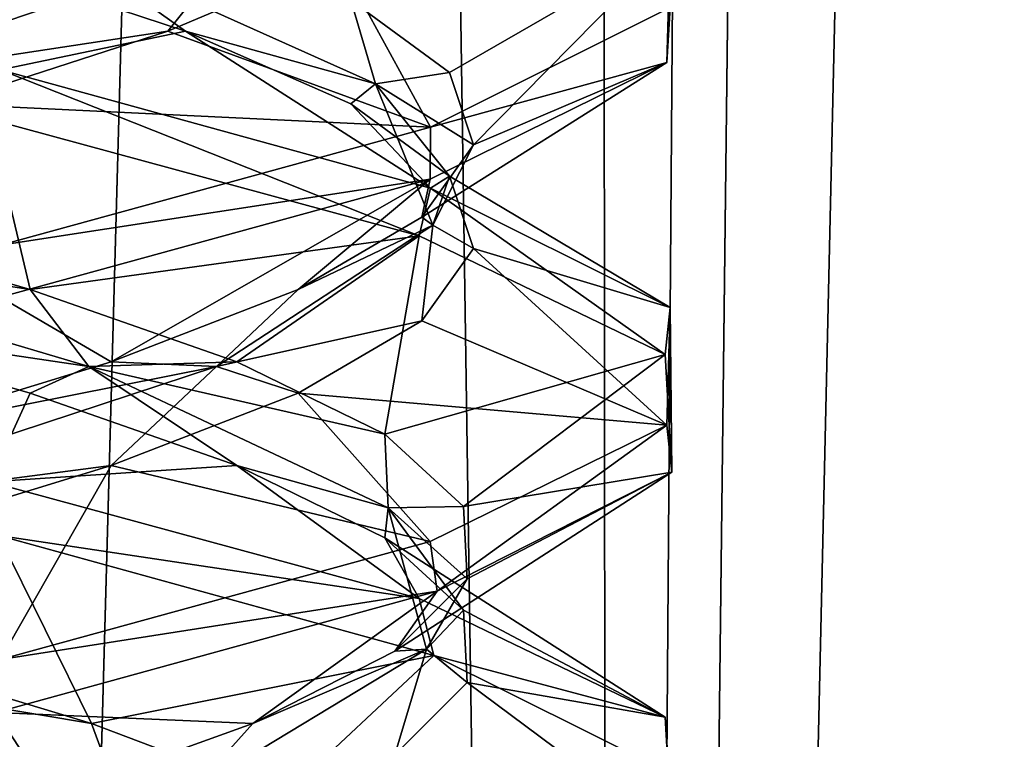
# Model space of a CAD drawing. Header units: millimetres. Extents: x -36.5 to 36.5, y -8.8 to 41.6.
# Tile 108 of 256: x 0.68 to 1.868, y 7.248 to 8.116. Entities that reach past the tile are written whole.
import ezdxf

# ---------------------------------------------------------------- set-up
doc = ezdxf.new("R2010")
doc.units = ezdxf.units.MM
doc.header["$LTSCALE"] = 65.185185
for name, color, linetype in [('14', 7, 'CONTINUOUS'), ('15', 7, 'CONTINUOUS'), ('16', 7, 'CONTINUOUS'), ('160', 7, 'CONTINUOUS'), ('175', 7, 'CONTINUOUS'), ('176', 7, 'CONTINUOUS'), ('177', 7, 'CONTINUOUS'), ('187', 7, 'CONTINUOUS'), ('188', 7, 'CONTINUOUS'), ('200', 7, 'CONTINUOUS'), ('201', 7, 'CONTINUOUS'), ('220', 7, 'CONTINUOUS'), ('221', 7, 'CONTINUOUS'), ('222', 7, 'CONTINUOUS'), ('26', 7, 'CONTINUOUS'), ('27', 7, 'CONTINUOUS'), ('321', 7, 'CONTINUOUS'), ('39', 7, 'CONTINUOUS'), ('40', 7, 'CONTINUOUS'), ('548', 7, 'CONTINUOUS'), ('553', 7, 'CONTINUOUS'), ('59', 7, 'CONTINUOUS'), ('60', 7, 'CONTINUOUS'), ('61', 7, 'CONTINUOUS')]:
    doc.layers.add(name, color=color, linetype=linetype)

msp = doc.modelspace()

# ---------------------------------------------------------------- linework, layer by layer
at = {"layer": '14', "color": 7, "linetype": 'Continuous'}
for points in [[(0.6147, 8.1896, 9.9353), (0.8801, 8.1023, 10.1416), (0.6565, 8.0558, 9.6513), (0.6147, 8.1896, 9.9353)], [(0.6565, 8.0558, 9.6513), (0.8801, 8.1023, 10.1416), (1.1759, 7.9132, 10.0687), (0.6565, 8.0558, 9.6513)], [(0.8801, 8.1023, 10.1416), (1.0797, 8.015, 10.4121), (1.1759, 7.9132, 10.0687), (0.8801, 8.1023, 10.1416)], [(1.0797, 8.015, 10.4121), (1.1985, 7.9277, 10.7264), (1.1759, 7.9132, 10.0687), (1.0797, 8.015, 10.4121)], [(1.1759, 7.9132, 10.0687), (1.1985, 7.9277, 10.7264), (1.465, 7.7689, 10.6778), (1.1759, 7.9132, 10.0687)], [(1.1985, 7.9277, 10.7264), (1.2278, 7.8404, 11.0613), (1.465, 7.7689, 10.6778), (1.1985, 7.9277, 10.7264)], [(1.2278, 7.8404, 11.0613), (1.1654, 7.7531, 11.3915), (1.4611, 7.6273, 11.3396), (1.2278, 7.8404, 11.0613)], [(1.465, 7.7689, 10.6778), (1.2278, 7.8404, 11.0613), (1.4611, 7.6273, 11.3396), (1.465, 7.7689, 10.6778)], [(1.1654, 7.7531, 11.3915), (1.0158, 7.6658, 11.6925), (1.4611, 7.6273, 11.3396), (1.1654, 7.7531, 11.3915)], [(1.0158, 7.6658, 11.6925), (0.7902, 7.5785, 11.9417), (1.1753, 7.4866, 11.9321), (1.0158, 7.6658, 11.6925)], [(1.4611, 7.6273, 11.3396), (1.0158, 7.6658, 11.6925), (1.1753, 7.4866, 11.9321), (1.4611, 7.6273, 11.3396)], [(0.7902, 7.5785, 11.9417), (0.5056, 7.4912, 12.1206), (0.6564, 7.3442, 12.3488), (0.7902, 7.5785, 11.9417)], [(1.1753, 7.4866, 11.9321), (0.7902, 7.5785, 11.9417), (0.6564, 7.3442, 12.3488), (1.1753, 7.4866, 11.9321)]]:
    msp.add_3dface(points, dxfattribs=at)
at = {"layer": '15', "color": 7, "linetype": 'Continuous'}
for points in [[(0.8801, 8.1023, 10.1416), (0.6147, 8.1896, 9.9353), (0.7293, 8.2094, 10.0555), (0.8801, 8.1023, 10.1416)], [(1.1093, 8.0389, 10.5602), (0.8801, 8.1023, 10.1416), (0.7293, 8.2094, 10.0555), (1.1093, 8.0389, 10.5602)], [(1.1093, 8.0389, 10.5602), (0.7293, 8.2094, 10.0555), (1.0797, 8.14, 10.4121), (1.1093, 8.0389, 10.5602)], [(1.1985, 8.0527, 10.7264), (1.1093, 8.0389, 10.5602), (1.0797, 8.14, 10.4121), (1.1985, 8.0527, 10.7264)], [(1.0797, 8.015, 10.4121), (0.8801, 8.1023, 10.1416), (1.1093, 8.0389, 10.5602), (1.0797, 8.015, 10.4121)], [(1.2278, 7.9654, 11.0613), (1.1093, 8.0389, 10.5602), (1.1985, 8.0527, 10.7264), (1.2278, 7.9654, 11.0613)], [(1.1985, 7.9277, 10.7264), (1.0797, 8.015, 10.4121), (1.1093, 8.0389, 10.5602), (1.1985, 7.9277, 10.7264)], [(1.1784, 7.8684, 11.1881), (1.1985, 7.9277, 10.7264), (1.1093, 8.0389, 10.5602), (1.1784, 7.8684, 11.1881)], [(1.1784, 7.8684, 11.1881), (1.1093, 8.0389, 10.5602), (1.2278, 7.9654, 11.0613), (1.1784, 7.8684, 11.1881)], [(1.1654, 7.8781, 11.3915), (1.1784, 7.8684, 11.1881), (1.2278, 7.9654, 11.0613), (1.1654, 7.8781, 11.3915)], [(1.2278, 7.8404, 11.0613), (1.1985, 7.9277, 10.7264), (1.1784, 7.8684, 11.1881), (1.2278, 7.8404, 11.0613)], [(1.0158, 7.7908, 11.6925), (1.1784, 7.8684, 11.1881), (1.1654, 7.8781, 11.3915), (1.0158, 7.7908, 11.6925)], [(0.9172, 7.6978, 11.7633), (1.1654, 7.7531, 11.3915), (1.1784, 7.8684, 11.1881), (0.9172, 7.6978, 11.7633)], [(0.9172, 7.6978, 11.7633), (1.1784, 7.8684, 11.1881), (1.0158, 7.7908, 11.6925), (0.9172, 7.6978, 11.7633)], [(1.1654, 7.7531, 11.3915), (1.2278, 7.8404, 11.0613), (1.1784, 7.8684, 11.1881), (1.1654, 7.7531, 11.3915)], [(0.7902, 7.7035, 11.9417), (0.9172, 7.6978, 11.7633), (1.0158, 7.7908, 11.6925), (0.7902, 7.7035, 11.9417)], [(1.0158, 7.6658, 11.6925), (1.1654, 7.7531, 11.3915), (0.9172, 7.6978, 11.7633), (1.0158, 7.6658, 11.6925)], [(0.5056, 7.6162, 12.1206), (0.9172, 7.6978, 11.7633), (0.7902, 7.7035, 11.9417), (0.5056, 7.6162, 12.1206)], [(0.399, 7.5273, 12.1246), (0.7902, 7.5785, 11.9417), (0.9172, 7.6978, 11.7633), (0.399, 7.5273, 12.1246)], [(0.399, 7.5273, 12.1246), (0.9172, 7.6978, 11.7633), (0.5056, 7.6162, 12.1206), (0.399, 7.5273, 12.1246)], [(0.7902, 7.5785, 11.9417), (1.0158, 7.6658, 11.6925), (0.9172, 7.6978, 11.7633), (0.7902, 7.5785, 11.9417)], [(0.5056, 7.4912, 12.1206), (0.7902, 7.5785, 11.9417), (0.399, 7.5273, 12.1246), (0.5056, 7.4912, 12.1206)]]:
    msp.add_3dface(points, dxfattribs=at)
at = {"layer": '16', "color": 7, "linetype": 'Continuous'}
for points in [[(1.1985, 8.0527, 10.7264), (1.0797, 8.14, 10.4121), (1.465, 8.2064, 10.6778), (1.1985, 8.0527, 10.7264)], [(1.2278, 7.9654, 11.0613), (1.1985, 8.0527, 10.7264), (1.465, 8.2064, 10.6778), (1.2278, 7.9654, 11.0613)], [(1.4611, 8.0648, 11.3396), (1.2278, 7.9654, 11.0613), (1.465, 8.2064, 10.6778), (1.4611, 8.0648, 11.3396)], [(1.1654, 7.8781, 11.3915), (1.2278, 7.9654, 11.0613), (1.4611, 8.0648, 11.3396), (1.1654, 7.8781, 11.3915)], [(1.1753, 7.9241, 11.9321), (1.1654, 7.8781, 11.3915), (1.4611, 8.0648, 11.3396), (1.1753, 7.9241, 11.9321)], [(0.6564, 7.7817, 12.3488), (0.7902, 7.7035, 11.9417), (1.1753, 7.9241, 11.9321), (0.6564, 7.7817, 12.3488)], [(0.7902, 7.7035, 11.9417), (1.0158, 7.7908, 11.6925), (1.1753, 7.9241, 11.9321), (0.7902, 7.7035, 11.9417)], [(1.0158, 7.7908, 11.6925), (1.1654, 7.8781, 11.3915), (1.1753, 7.9241, 11.9321), (1.0158, 7.7908, 11.6925)], [(0.5056, 7.6162, 12.1206), (0.7902, 7.7035, 11.9417), (0.6564, 7.7817, 12.3488), (0.5056, 7.6162, 12.1206)]]:
    msp.add_3dface(points, dxfattribs=at)
at = {"layer": '160', "color": 7, "linetype": 'Continuous'}
for points in [[(1.4611, 8.0648, 11.3396), (1.465, 8.2064, 10.6778), (1.4649, 8.131, 11.3225), (1.4611, 8.0648, 11.3396)], [(1.4611, 8.0648, 11.3396), (1.4649, 8.131, 11.3225), (1.1759, 7.9868, 11.9313), (1.4611, 8.0648, 11.3396)], [(1.1753, 7.9241, 11.9321), (1.4611, 8.0648, 11.3396), (1.1759, 7.9868, 11.9313), (1.1753, 7.9241, 11.9321)], [(0.6565, 8.0558, 9.6513), (1.1621, 7.8554, 10.0516), (0.6432, 7.9964, 9.6449), (0.6565, 8.0558, 9.6513)], [(0.6565, 8.0558, 9.6513), (1.1759, 7.9132, 10.0687), (1.1621, 7.8554, 10.0516), (0.6565, 8.0558, 9.6513)], [(1.1753, 7.9241, 11.9321), (1.1759, 7.9868, 11.9313), (0.6564, 7.8442, 12.3487), (1.1753, 7.9241, 11.9321)], [(0.6564, 7.7817, 12.3488), (1.1753, 7.9241, 11.9321), (0.6564, 7.8442, 12.3487), (0.6564, 7.7817, 12.3488)], [(1.1759, 7.9132, 10.0687), (1.4588, 7.7123, 10.651), (1.1621, 7.8554, 10.0516), (1.1759, 7.9132, 10.0687)], [(1.1759, 7.9132, 10.0687), (1.465, 7.7689, 10.6778), (1.4588, 7.7123, 10.651), (1.1759, 7.9132, 10.0687)], [(1.465, 7.7689, 10.6778), (1.4669, 7.5705, 11.3134), (1.4588, 7.7123, 10.651), (1.465, 7.7689, 10.6778)], [(1.465, 7.7689, 10.6778), (1.4611, 7.6273, 11.3396), (1.4669, 7.5705, 11.3134), (1.465, 7.7689, 10.6778)], [(1.4611, 7.6273, 11.3396), (1.1753, 7.4866, 11.9321), (1.1837, 7.427, 11.9214), (1.4611, 7.6273, 11.3396)], [(1.4611, 7.6273, 11.3396), (1.1837, 7.427, 11.9214), (1.4669, 7.5705, 11.3134), (1.4611, 7.6273, 11.3396)], [(0.6542, 7.4938, 9.6502), (0.6432, 7.5589, 9.6449), (1.1621, 7.4179, 10.0516), (0.6542, 7.4938, 9.6502)], [(1.1799, 7.3493, 10.0739), (0.6542, 7.4938, 9.6502), (1.1621, 7.4179, 10.0516), (1.1799, 7.3493, 10.0739)], [(1.1753, 7.4866, 11.9321), (0.6564, 7.3442, 12.3488), (1.1837, 7.427, 11.9214), (1.1753, 7.4866, 11.9321)], [(0.6564, 7.3442, 12.3488), (0.6508, 7.2804, 12.3515), (1.1837, 7.427, 11.9214), (0.6564, 7.3442, 12.3488)], [(1.1799, 7.3493, 10.0739), (1.1621, 7.4179, 10.0516), (1.4588, 7.2748, 10.651), (1.1799, 7.3493, 10.0739)], [(1.4635, 7.2079, 10.6711), (1.1799, 7.3493, 10.0739), (1.4588, 7.2748, 10.651), (1.4635, 7.2079, 10.6711)], [(1.4635, 7.2079, 10.6711), (1.4588, 7.2748, 10.651), (1.4669, 7.133, 11.3134), (1.4635, 7.2079, 10.6711)]]:
    msp.add_3dface(points, dxfattribs=at)
at = {"layer": '175', "color": 7, "linetype": 'Continuous'}
for points in [[(0.6147, 8.1896, -12.0647), (0.8801, 8.1023, -11.8584), (0.6565, 8.0558, -12.3487), (0.6147, 8.1896, -12.0647)], [(0.6565, 8.0558, -12.3487), (0.8801, 8.1023, -11.8584), (1.1759, 7.9132, -11.9313), (0.6565, 8.0558, -12.3487)], [(0.8801, 8.1023, -11.8584), (1.0797, 8.015, -11.5879), (1.1759, 7.9132, -11.9313), (0.8801, 8.1023, -11.8584)], [(1.0797, 8.015, -11.5879), (1.1985, 7.9277, -11.2736), (1.1759, 7.9132, -11.9313), (1.0797, 8.015, -11.5879)], [(1.1759, 7.9132, -11.9313), (1.1985, 7.9277, -11.2736), (1.465, 7.7689, -11.3222), (1.1759, 7.9132, -11.9313)], [(1.1985, 7.9277, -11.2736), (1.2278, 7.8404, -10.9387), (1.465, 7.7689, -11.3222), (1.1985, 7.9277, -11.2736)], [(1.2278, 7.8404, -10.9387), (1.1654, 7.7531, -10.6085), (1.4611, 7.6273, -10.6604), (1.2278, 7.8404, -10.9387)], [(1.465, 7.7689, -11.3222), (1.2278, 7.8404, -10.9387), (1.4611, 7.6273, -10.6604), (1.465, 7.7689, -11.3222)], [(1.1654, 7.7531, -10.6085), (1.0158, 7.6658, -10.3075), (1.4611, 7.6273, -10.6604), (1.1654, 7.7531, -10.6085)], [(1.0158, 7.6658, -10.3075), (0.7902, 7.5785, -10.0583), (1.1753, 7.4866, -10.0679), (1.0158, 7.6658, -10.3075)], [(1.4611, 7.6273, -10.6604), (1.0158, 7.6658, -10.3075), (1.1753, 7.4866, -10.0679), (1.4611, 7.6273, -10.6604)], [(0.7902, 7.5785, -10.0583), (0.5056, 7.4912, -9.8794), (0.6564, 7.3442, -9.6512), (0.7902, 7.5785, -10.0583)], [(1.1753, 7.4866, -10.0679), (0.7902, 7.5785, -10.0583), (0.6564, 7.3442, -9.6512), (1.1753, 7.4866, -10.0679)]]:
    msp.add_3dface(points, dxfattribs=at)
at = {"layer": '176', "color": 7, "linetype": 'Continuous'}
for points in [[(0.8801, 8.1023, -11.8584), (0.6147, 8.1896, -12.0647), (0.7293, 8.2094, -11.9445), (0.8801, 8.1023, -11.8584)], [(1.1093, 8.0389, -11.4398), (0.8801, 8.1023, -11.8584), (0.7293, 8.2094, -11.9445), (1.1093, 8.0389, -11.4398)], [(1.1093, 8.0389, -11.4398), (0.7293, 8.2094, -11.9445), (1.0797, 8.14, -11.5879), (1.1093, 8.0389, -11.4398)], [(1.1985, 8.0527, -11.2736), (1.1093, 8.0389, -11.4398), (1.0797, 8.14, -11.5879), (1.1985, 8.0527, -11.2736)], [(1.0797, 8.015, -11.5879), (0.8801, 8.1023, -11.8584), (1.1093, 8.0389, -11.4398), (1.0797, 8.015, -11.5879)], [(1.2278, 7.9654, -10.9387), (1.1093, 8.0389, -11.4398), (1.1985, 8.0527, -11.2736), (1.2278, 7.9654, -10.9387)], [(1.1985, 7.9277, -11.2736), (1.0797, 8.015, -11.5879), (1.1093, 8.0389, -11.4398), (1.1985, 7.9277, -11.2736)], [(1.1784, 7.8684, -10.8119), (1.1985, 7.9277, -11.2736), (1.1093, 8.0389, -11.4398), (1.1784, 7.8684, -10.8119)], [(1.1784, 7.8684, -10.8119), (1.1093, 8.0389, -11.4398), (1.2278, 7.9654, -10.9387), (1.1784, 7.8684, -10.8119)], [(1.1654, 7.8781, -10.6085), (1.1784, 7.8684, -10.8119), (1.2278, 7.9654, -10.9387), (1.1654, 7.8781, -10.6085)], [(1.2278, 7.8404, -10.9387), (1.1985, 7.9277, -11.2736), (1.1784, 7.8684, -10.8119), (1.2278, 7.8404, -10.9387)], [(1.0158, 7.7908, -10.3075), (1.1784, 7.8684, -10.8119), (1.1654, 7.8781, -10.6085), (1.0158, 7.7908, -10.3075)], [(0.9172, 7.6978, -10.2367), (1.1654, 7.7531, -10.6085), (1.1784, 7.8684, -10.8119), (0.9172, 7.6978, -10.2367)], [(0.9172, 7.6978, -10.2367), (1.1784, 7.8684, -10.8119), (1.0158, 7.7908, -10.3075), (0.9172, 7.6978, -10.2367)], [(1.1654, 7.7531, -10.6085), (1.2278, 7.8404, -10.9387), (1.1784, 7.8684, -10.8119), (1.1654, 7.7531, -10.6085)], [(0.7902, 7.7035, -10.0583), (0.9172, 7.6978, -10.2367), (1.0158, 7.7908, -10.3075), (0.7902, 7.7035, -10.0583)], [(1.0158, 7.6658, -10.3075), (1.1654, 7.7531, -10.6085), (0.9172, 7.6978, -10.2367), (1.0158, 7.6658, -10.3075)], [(0.5056, 7.6162, -9.8794), (0.9172, 7.6978, -10.2367), (0.7902, 7.7035, -10.0583), (0.5056, 7.6162, -9.8794)], [(0.399, 7.5273, -9.8754), (0.7902, 7.5785, -10.0583), (0.9172, 7.6978, -10.2367), (0.399, 7.5273, -9.8754)], [(0.399, 7.5273, -9.8754), (0.9172, 7.6978, -10.2367), (0.5056, 7.6162, -9.8794), (0.399, 7.5273, -9.8754)], [(0.7902, 7.5785, -10.0583), (1.0158, 7.6658, -10.3075), (0.9172, 7.6978, -10.2367), (0.7902, 7.5785, -10.0583)], [(0.5056, 7.4912, -9.8794), (0.7902, 7.5785, -10.0583), (0.399, 7.5273, -9.8754), (0.5056, 7.4912, -9.8794)]]:
    msp.add_3dface(points, dxfattribs=at)
at = {"layer": '177', "color": 7, "linetype": 'Continuous'}
for points in [[(1.1985, 8.0527, -11.2736), (1.0797, 8.14, -11.5879), (1.465, 8.2064, -11.3222), (1.1985, 8.0527, -11.2736)], [(1.2278, 7.9654, -10.9387), (1.1985, 8.0527, -11.2736), (1.465, 8.2064, -11.3222), (1.2278, 7.9654, -10.9387)], [(1.4611, 8.0648, -10.6604), (1.2278, 7.9654, -10.9387), (1.465, 8.2064, -11.3222), (1.4611, 8.0648, -10.6604)], [(1.1654, 7.8781, -10.6085), (1.2278, 7.9654, -10.9387), (1.4611, 8.0648, -10.6604), (1.1654, 7.8781, -10.6085)], [(1.1753, 7.9241, -10.0679), (1.1654, 7.8781, -10.6085), (1.4611, 8.0648, -10.6604), (1.1753, 7.9241, -10.0679)], [(0.6564, 7.7817, -9.6512), (0.7902, 7.7035, -10.0583), (1.1753, 7.9241, -10.0679), (0.6564, 7.7817, -9.6512)], [(0.7902, 7.7035, -10.0583), (1.0158, 7.7908, -10.3075), (1.1753, 7.9241, -10.0679), (0.7902, 7.7035, -10.0583)], [(1.0158, 7.7908, -10.3075), (1.1654, 7.8781, -10.6085), (1.1753, 7.9241, -10.0679), (1.0158, 7.7908, -10.3075)], [(0.5056, 7.6162, -9.8794), (0.7902, 7.7035, -10.0583), (0.6564, 7.7817, -9.6512), (0.5056, 7.6162, -9.8794)]]:
    msp.add_3dface(points, dxfattribs=at)
at = {"layer": '187', "color": 7, "linetype": 'Continuous'}
for points in [[(1.0647, 8.1896, -10.3853), (0.8584, 8.1023, -10.1199), (1.1759, 7.9868, -10.0687), (1.0647, 8.1896, -10.3853)], [(1.4649, 8.131, -10.6775), (1.0647, 8.1896, -10.3853), (1.1759, 7.9868, -10.0687), (1.4649, 8.131, -10.6775)], [(0.8584, 8.1023, -10.1199), (0.5879, 8.015, -9.9203), (1.1759, 7.9868, -10.0687), (0.8584, 8.1023, -10.1199)], [(1.1759, 7.9868, -10.0687), (0.5879, 8.015, -9.9203), (0.6564, 7.8442, -9.6513), (1.1759, 7.9868, -10.0687)]]:
    msp.add_3dface(points, dxfattribs=at)
at = {"layer": '188', "color": 7, "linetype": 'Continuous'}
for points in [[(0.4398, 8.0389, -9.8907), (0.8584, 8.1023, -10.1199), (0.9445, 8.2094, -10.2707), (0.4398, 8.0389, -9.8907)], [(0.4398, 8.0389, -9.8907), (0.9445, 8.2094, -10.2707), (0.5879, 8.14, -9.9203), (0.4398, 8.0389, -9.8907)], [(0.8584, 8.1023, -10.1199), (1.0647, 8.1896, -10.3853), (0.9445, 8.2094, -10.2707), (0.8584, 8.1023, -10.1199)], [(0.5879, 8.015, -9.9203), (0.8584, 8.1023, -10.1199), (0.4398, 8.0389, -9.8907), (0.5879, 8.015, -9.9203)]]:
    msp.add_3dface(points, dxfattribs=at)
at = {"layer": '200', "color": 7, "linetype": 'Continuous'}
for points in [[(0.7963, 7.1862, -11.8887), (0.4775, 7.2293, -12.1328), (0.231, 7.3567, -12.1707), (0.7963, 7.1862, -11.8887)], [(0.7963, 7.1862, -11.8887), (0.231, 7.3567, -12.1707), (0.7665, 7.267, -11.9612), (0.7963, 7.1862, -11.8887)], [(0.7665, 7.267, -11.9612), (0.231, 7.3567, -12.1707), (0.4775, 7.3543, -12.1328), (0.7665, 7.267, -11.9612)], [(0.9982, 7.1797, -11.7176), (0.7963, 7.1862, -11.8887), (0.7665, 7.267, -11.9612), (0.9982, 7.1797, -11.7176)]]:
    msp.add_3dface(points, dxfattribs=at)
at = {"layer": '201', "color": 7, "linetype": 'Continuous'}
for points in [[(0.7665, 7.267, -11.9612), (0.4775, 7.3543, -12.1328), (0.6542, 7.4938, -12.3498), (0.7665, 7.267, -11.9612)], [(1.1799, 7.3493, -11.9261), (0.7665, 7.267, -11.9612), (0.6542, 7.4938, -12.3498), (1.1799, 7.3493, -11.9261)], [(0.9982, 7.1797, -11.7176), (0.7665, 7.267, -11.9612), (1.1799, 7.3493, -11.9261), (0.9982, 7.1797, -11.7176)], [(1.4635, 7.2079, -11.3289), (0.9982, 7.1797, -11.7176), (1.1799, 7.3493, -11.9261), (1.4635, 7.2079, -11.3289)]]:
    msp.add_3dface(points, dxfattribs=at)
at = {"layer": '220', "color": 7, "linetype": 'Continuous'}
for points in [[(0.3915, 7.7531, -12.1654), (0.6925, 7.6658, -12.0158), (0.6432, 7.5589, -12.3551), (0.3915, 7.7531, -12.1654)], [(0.6925, 7.6658, -12.0158), (0.9417, 7.5785, -11.7902), (0.6432, 7.5589, -12.3551), (0.6925, 7.6658, -12.0158)], [(0.6432, 7.5589, -12.3551), (0.9417, 7.5785, -11.7902), (1.1621, 7.4179, -11.9484), (0.6432, 7.5589, -12.3551)], [(0.9417, 7.5785, -11.7902), (1.1206, 7.4912, -11.5056), (1.1621, 7.4179, -11.9484), (0.9417, 7.5785, -11.7902)], [(1.1206, 7.4912, -11.5056), (1.2156, 7.4039, -11.1832), (1.4588, 7.2748, -11.349), (1.1206, 7.4912, -11.5056)], [(1.1621, 7.4179, -11.9484), (1.1206, 7.4912, -11.5056), (1.4588, 7.2748, -11.349), (1.1621, 7.4179, -11.9484)], [(1.2156, 7.4039, -11.1832), (1.2198, 7.3166, -10.8471), (1.4588, 7.2748, -11.349), (1.2156, 7.4039, -11.1832)], [(1.2198, 7.3166, -10.8471), (1.1328, 7.2293, -10.5225), (1.4669, 7.133, -10.6866), (1.2198, 7.3166, -10.8471)], [(1.4588, 7.2748, -11.349), (1.2198, 7.3166, -10.8471), (1.4669, 7.133, -10.6866), (1.4588, 7.2748, -11.349)]]:
    msp.add_3dface(points, dxfattribs=at)
at = {"layer": '221', "color": 7, "linetype": 'Continuous'}
for points in [[(0.6925, 7.7908, -12.0158), (0.1881, 7.8684, -12.1784), (0.3915, 7.8781, -12.1654), (0.6925, 7.7908, -12.0158)], [(0.7633, 7.6978, -11.9172), (0.3915, 7.7531, -12.1654), (0.1881, 7.8684, -12.1784), (0.7633, 7.6978, -11.9172)], [(0.7633, 7.6978, -11.9172), (0.1881, 7.8684, -12.1784), (0.6925, 7.7908, -12.0158), (0.7633, 7.6978, -11.9172)], [(0.9417, 7.7035, -11.7902), (0.7633, 7.6978, -11.9172), (0.6925, 7.7908, -12.0158), (0.9417, 7.7035, -11.7902)], [(0.6925, 7.6658, -12.0158), (0.3915, 7.7531, -12.1654), (0.7633, 7.6978, -11.9172), (0.6925, 7.6658, -12.0158)], [(1.1206, 7.6162, -11.5056), (0.7633, 7.6978, -11.9172), (0.9417, 7.7035, -11.7902), (1.1206, 7.6162, -11.5056)], [(0.9417, 7.5785, -11.7902), (0.6925, 7.6658, -12.0158), (0.7633, 7.6978, -11.9172), (0.9417, 7.5785, -11.7902)], [(1.1246, 7.5273, -11.399), (0.9417, 7.5785, -11.7902), (0.7633, 7.6978, -11.9172), (1.1246, 7.5273, -11.399)], [(1.1246, 7.5273, -11.399), (0.7633, 7.6978, -11.9172), (1.1206, 7.6162, -11.5056), (1.1246, 7.5273, -11.399)], [(1.2156, 7.5289, -11.1832), (1.1246, 7.5273, -11.399), (1.1206, 7.6162, -11.5056), (1.2156, 7.5289, -11.1832)], [(1.1206, 7.4912, -11.5056), (0.9417, 7.5785, -11.7902), (1.1246, 7.5273, -11.399), (1.1206, 7.4912, -11.5056)], [(1.2156, 7.4039, -11.1832), (1.1206, 7.4912, -11.5056), (1.1246, 7.5273, -11.399), (1.2156, 7.4039, -11.1832)], [(1.2198, 7.4416, -10.8471), (1.1246, 7.5273, -11.399), (1.2156, 7.5289, -11.1832), (1.2198, 7.4416, -10.8471)], [(1.1707, 7.3567, -10.769), (1.2156, 7.4039, -11.1832), (1.1246, 7.5273, -11.399), (1.1707, 7.3567, -10.769)], [(1.1707, 7.3567, -10.769), (1.1246, 7.5273, -11.399), (1.2198, 7.4416, -10.8471), (1.1707, 7.3567, -10.769)], [(1.1328, 7.3543, -10.5225), (1.1707, 7.3567, -10.769), (1.2198, 7.4416, -10.8471), (1.1328, 7.3543, -10.5225)], [(1.2198, 7.3166, -10.8471), (1.2156, 7.4039, -11.1832), (1.1707, 7.3567, -10.769), (1.2198, 7.3166, -10.8471)], [(0.8887, 7.1862, -10.2037), (1.1328, 7.2293, -10.5225), (1.1707, 7.3567, -10.769), (0.8887, 7.1862, -10.2037)], [(0.8887, 7.1862, -10.2037), (1.1707, 7.3567, -10.769), (0.9612, 7.267, -10.2335), (0.8887, 7.1862, -10.2037)], [(0.9612, 7.267, -10.2335), (1.1707, 7.3567, -10.769), (1.1328, 7.3543, -10.5225), (0.9612, 7.267, -10.2335)], [(1.1328, 7.2293, -10.5225), (1.2198, 7.3166, -10.8471), (1.1707, 7.3567, -10.769), (1.1328, 7.2293, -10.5225)], [(0.7176, 7.1797, -10.0018), (0.8887, 7.1862, -10.2037), (0.9612, 7.267, -10.2335), (0.7176, 7.1797, -10.0018)]]:
    msp.add_3dface(points, dxfattribs=at)
at = {"layer": '222', "color": 7, "linetype": 'Continuous'}
for points in [[(0.6925, 7.7908, -12.0158), (0.3915, 7.8781, -12.1654), (0.6432, 7.9964, -12.3551), (0.6925, 7.7908, -12.0158)], [(1.1621, 7.8554, -11.9484), (0.6925, 7.7908, -12.0158), (0.6432, 7.9964, -12.3551), (1.1621, 7.8554, -11.9484)], [(0.9417, 7.7035, -11.7902), (0.6925, 7.7908, -12.0158), (1.1621, 7.8554, -11.9484), (0.9417, 7.7035, -11.7902)], [(1.1206, 7.6162, -11.5056), (0.9417, 7.7035, -11.7902), (1.1621, 7.8554, -11.9484), (1.1206, 7.6162, -11.5056)], [(1.4588, 7.7123, -11.349), (1.1206, 7.6162, -11.5056), (1.1621, 7.8554, -11.9484), (1.4588, 7.7123, -11.349)], [(1.2156, 7.5289, -11.1832), (1.1206, 7.6162, -11.5056), (1.4588, 7.7123, -11.349), (1.2156, 7.5289, -11.1832)], [(1.4669, 7.5705, -10.6866), (1.2156, 7.5289, -11.1832), (1.4588, 7.7123, -11.349), (1.4669, 7.5705, -10.6866)], [(1.1328, 7.3543, -10.5225), (1.2198, 7.4416, -10.8471), (1.4669, 7.5705, -10.6866), (1.1328, 7.3543, -10.5225)], [(1.1837, 7.427, -10.0786), (1.1328, 7.3543, -10.5225), (1.4669, 7.5705, -10.6866), (1.1837, 7.427, -10.0786)], [(1.2198, 7.4416, -10.8471), (1.2156, 7.5289, -11.1832), (1.4669, 7.5705, -10.6866), (1.2198, 7.4416, -10.8471)], [(0.6508, 7.2804, -9.6485), (0.9612, 7.267, -10.2335), (1.1837, 7.427, -10.0786), (0.6508, 7.2804, -9.6485)], [(0.9612, 7.267, -10.2335), (1.1328, 7.3543, -10.5225), (1.1837, 7.427, -10.0786), (0.9612, 7.267, -10.2335)], [(0.4205, 7.0924, -9.8448), (0.7176, 7.1797, -10.0018), (0.6508, 7.2804, -9.6485), (0.4205, 7.0924, -9.8448)], [(0.7176, 7.1797, -10.0018), (0.9612, 7.267, -10.2335), (0.6508, 7.2804, -9.6485), (0.7176, 7.1797, -10.0018)]]:
    msp.add_3dface(points, dxfattribs=at)
at = {"layer": '26', "color": 7, "linetype": 'Continuous'}
for points in [[(1.0647, 8.1896, 11.6147), (0.8584, 8.1023, 11.8801), (1.1759, 7.9868, 11.9313), (1.0647, 8.1896, 11.6147)], [(1.4649, 8.131, 11.3225), (1.0647, 8.1896, 11.6147), (1.1759, 7.9868, 11.9313), (1.4649, 8.131, 11.3225)], [(0.8584, 8.1023, 11.8801), (0.5879, 8.015, 12.0797), (1.1759, 7.9868, 11.9313), (0.8584, 8.1023, 11.8801)], [(1.1759, 7.9868, 11.9313), (0.5879, 8.015, 12.0797), (0.6564, 7.8442, 12.3487), (1.1759, 7.9868, 11.9313)]]:
    msp.add_3dface(points, dxfattribs=at)
at = {"layer": '27', "color": 7, "linetype": 'Continuous'}
for points in [[(0.4398, 8.0389, 12.1093), (0.8584, 8.1023, 11.8801), (0.9445, 8.2094, 11.7293), (0.4398, 8.0389, 12.1093)], [(0.4398, 8.0389, 12.1093), (0.9445, 8.2094, 11.7293), (0.5879, 8.14, 12.0797), (0.4398, 8.0389, 12.1093)], [(0.8584, 8.1023, 11.8801), (1.0647, 8.1896, 11.6147), (0.9445, 8.2094, 11.7293), (0.8584, 8.1023, 11.8801)], [(0.5879, 8.015, 12.0797), (0.8584, 8.1023, 11.8801), (0.4398, 8.0389, 12.1093), (0.5879, 8.015, 12.0797)]]:
    msp.add_3dface(points, dxfattribs=at)
at = {"layer": '321', "color": 7, "linetype": 'Continuous'}
for points in [[(1.4611, 8.0648, -10.6604), (1.465, 8.2064, -11.3222), (1.4649, 8.131, -10.6775), (1.4611, 8.0648, -10.6604)], [(1.4611, 8.0648, -10.6604), (1.4649, 8.131, -10.6775), (1.1759, 7.9868, -10.0687), (1.4611, 8.0648, -10.6604)], [(1.1753, 7.9241, -10.0679), (1.4611, 8.0648, -10.6604), (1.1759, 7.9868, -10.0687), (1.1753, 7.9241, -10.0679)], [(0.6565, 8.0558, -12.3487), (1.1621, 7.8554, -11.9484), (0.6432, 7.9964, -12.3551), (0.6565, 8.0558, -12.3487)], [(0.6565, 8.0558, -12.3487), (1.1759, 7.9132, -11.9313), (1.1621, 7.8554, -11.9484), (0.6565, 8.0558, -12.3487)], [(1.1753, 7.9241, -10.0679), (1.1759, 7.9868, -10.0687), (0.6564, 7.8442, -9.6513), (1.1753, 7.9241, -10.0679)], [(0.6564, 7.7817, -9.6512), (1.1753, 7.9241, -10.0679), (0.6564, 7.8442, -9.6513), (0.6564, 7.7817, -9.6512)], [(1.1759, 7.9132, -11.9313), (1.4588, 7.7123, -11.349), (1.1621, 7.8554, -11.9484), (1.1759, 7.9132, -11.9313)], [(1.1759, 7.9132, -11.9313), (1.465, 7.7689, -11.3222), (1.4588, 7.7123, -11.349), (1.1759, 7.9132, -11.9313)], [(1.465, 7.7689, -11.3222), (1.4669, 7.5705, -10.6866), (1.4588, 7.7123, -11.349), (1.465, 7.7689, -11.3222)], [(1.465, 7.7689, -11.3222), (1.4611, 7.6273, -10.6604), (1.4669, 7.5705, -10.6866), (1.465, 7.7689, -11.3222)], [(1.4611, 7.6273, -10.6604), (1.1753, 7.4866, -10.0679), (1.1837, 7.427, -10.0786), (1.4611, 7.6273, -10.6604)], [(1.4611, 7.6273, -10.6604), (1.1837, 7.427, -10.0786), (1.4669, 7.5705, -10.6866), (1.4611, 7.6273, -10.6604)], [(0.6542, 7.4938, -12.3498), (0.6432, 7.5589, -12.3551), (1.1621, 7.4179, -11.9484), (0.6542, 7.4938, -12.3498)], [(1.1799, 7.3493, -11.9261), (0.6542, 7.4938, -12.3498), (1.1621, 7.4179, -11.9484), (1.1799, 7.3493, -11.9261)], [(1.1753, 7.4866, -10.0679), (0.6564, 7.3442, -9.6512), (1.1837, 7.427, -10.0786), (1.1753, 7.4866, -10.0679)], [(0.6564, 7.3442, -9.6512), (0.6508, 7.2804, -9.6485), (1.1837, 7.427, -10.0786), (0.6564, 7.3442, -9.6512)], [(1.1799, 7.3493, -11.9261), (1.1621, 7.4179, -11.9484), (1.4588, 7.2748, -11.349), (1.1799, 7.3493, -11.9261)], [(1.4635, 7.2079, -11.3289), (1.1799, 7.3493, -11.9261), (1.4588, 7.2748, -11.349), (1.4635, 7.2079, -11.3289)], [(1.4635, 7.2079, -11.3289), (1.4588, 7.2748, -11.349), (1.4669, 7.133, -10.6866), (1.4635, 7.2079, -11.3289)]]:
    msp.add_3dface(points, dxfattribs=at)
at = {"layer": '39', "color": 7, "linetype": 'Continuous'}
for points in [[(0.7963, 7.1862, 10.1113), (0.4775, 7.2293, 9.8672), (0.231, 7.3567, 9.8293), (0.7963, 7.1862, 10.1113)], [(0.7963, 7.1862, 10.1113), (0.231, 7.3567, 9.8293), (0.7665, 7.267, 10.0388), (0.7963, 7.1862, 10.1113)], [(0.7665, 7.267, 10.0388), (0.231, 7.3567, 9.8293), (0.4775, 7.3543, 9.8672), (0.7665, 7.267, 10.0388)], [(0.9982, 7.1797, 10.2824), (0.7963, 7.1862, 10.1113), (0.7665, 7.267, 10.0388), (0.9982, 7.1797, 10.2824)]]:
    msp.add_3dface(points, dxfattribs=at)
at = {"layer": '40', "color": 7, "linetype": 'Continuous'}
for points in [[(0.7665, 7.267, 10.0388), (0.4775, 7.3543, 9.8672), (0.6542, 7.4938, 9.6502), (0.7665, 7.267, 10.0388)], [(1.1799, 7.3493, 10.0739), (0.7665, 7.267, 10.0388), (0.6542, 7.4938, 9.6502), (1.1799, 7.3493, 10.0739)], [(0.9982, 7.1797, 10.2824), (0.7665, 7.267, 10.0388), (1.1799, 7.3493, 10.0739), (0.9982, 7.1797, 10.2824)], [(1.4635, 7.2079, 10.6711), (0.9982, 7.1797, 10.2824), (1.1799, 7.3493, 10.0739), (1.4635, 7.2079, 10.6711)]]:
    msp.add_3dface(points, dxfattribs=at)
at = {"layer": '548', "color": 7, "linetype": 'Continuous'}
for points in [[(0, 32.1, 8.15), (0.4782, -3.5, 8.1905), (0.8612, 32.1, 8.2834), (0, 32.1, 8.15)], [(0.4782, -3.5, 8.1905), (1.3826, -3.5, 8.508), (0.8612, 32.1, 8.2834), (0.4782, -3.5, 8.1905)], [(0.8612, 32.1, 8.2834), (1.3826, -3.5, 8.508), (1.6428, 32.1, 8.6712), (0.8612, 32.1, 8.2834)], [(1.3826, -3.5, 8.508), (2.1294, -3.5, 9.1059), (1.6428, 32.1, 8.6712), (1.3826, -3.5, 8.508)], [(1.6428, 32.1, 8.6712), (2.1294, -3.5, 9.1059), (2.2694, 32.1, 9.2761), (1.6428, 32.1, 8.6712)]]:
    msp.add_3dface(points, dxfattribs=at)
at = {"layer": '553', "color": 7, "linetype": 'Continuous'}
for points in [[(0.7641, 28.7, -8.2543), (0.4834, -3.5, -8.1914), (0, 28.9493, -8.15), (0.7641, 28.7, -8.2543)], [(1.3655, 28.5993, -8.4984), (0.4834, -3.5, -8.1914), (0.7641, 28.7, -8.2543), (1.3655, 28.5993, -8.4984)], [(1.3965, -3.5, -8.5158), (0.4834, -3.5, -8.1914), (1.3655, 28.5993, -8.4984), (1.3965, -3.5, -8.5158)], [(1.7774, 28.5975, -8.7721), (1.3965, -3.5, -8.5158), (1.3655, 28.5993, -8.4984), (1.7774, 28.5975, -8.7721)], [(2.1349, 28.5937, -9.112), (1.3965, -3.5, -8.5158), (1.7774, 28.5975, -8.7721), (2.1349, 28.5937, -9.112)], [(2.147, -3.5, -9.1257), (1.3965, -3.5, -8.5158), (2.1349, 28.5937, -9.112), (2.147, -3.5, -9.1257)]]:
    msp.add_3dface(points, dxfattribs=at)
at = {"layer": '59', "color": 7, "linetype": 'Continuous'}
for points in [[(0.3915, 7.7531, 9.8346), (0.6925, 7.6658, 9.9842), (0.6432, 7.5589, 9.6449), (0.3915, 7.7531, 9.8346)], [(0.6925, 7.6658, 9.9842), (0.9417, 7.5785, 10.2098), (0.6432, 7.5589, 9.6449), (0.6925, 7.6658, 9.9842)], [(0.6432, 7.5589, 9.6449), (0.9417, 7.5785, 10.2098), (1.1621, 7.4179, 10.0516), (0.6432, 7.5589, 9.6449)], [(0.9417, 7.5785, 10.2098), (1.1206, 7.4912, 10.4944), (1.1621, 7.4179, 10.0516), (0.9417, 7.5785, 10.2098)], [(1.1206, 7.4912, 10.4944), (1.2156, 7.4039, 10.8168), (1.4588, 7.2748, 10.651), (1.1206, 7.4912, 10.4944)], [(1.1621, 7.4179, 10.0516), (1.1206, 7.4912, 10.4944), (1.4588, 7.2748, 10.651), (1.1621, 7.4179, 10.0516)], [(1.2156, 7.4039, 10.8168), (1.2198, 7.3166, 11.1529), (1.4588, 7.2748, 10.651), (1.2156, 7.4039, 10.8168)], [(1.2198, 7.3166, 11.1529), (1.1328, 7.2293, 11.4775), (1.4669, 7.133, 11.3134), (1.2198, 7.3166, 11.1529)], [(1.4588, 7.2748, 10.651), (1.2198, 7.3166, 11.1529), (1.4669, 7.133, 11.3134), (1.4588, 7.2748, 10.651)]]:
    msp.add_3dface(points, dxfattribs=at)
at = {"layer": '60', "color": 7, "linetype": 'Continuous'}
for points in [[(0.6925, 7.7908, 9.9842), (0.1881, 7.8684, 9.8216), (0.3915, 7.8781, 9.8346), (0.6925, 7.7908, 9.9842)], [(0.7633, 7.6978, 10.0828), (0.3915, 7.7531, 9.8346), (0.1881, 7.8684, 9.8216), (0.7633, 7.6978, 10.0828)], [(0.7633, 7.6978, 10.0828), (0.1881, 7.8684, 9.8216), (0.6925, 7.7908, 9.9842), (0.7633, 7.6978, 10.0828)], [(0.9417, 7.7035, 10.2098), (0.7633, 7.6978, 10.0828), (0.6925, 7.7908, 9.9842), (0.9417, 7.7035, 10.2098)], [(0.6925, 7.6658, 9.9842), (0.3915, 7.7531, 9.8346), (0.7633, 7.6978, 10.0828), (0.6925, 7.6658, 9.9842)], [(1.1206, 7.6162, 10.4944), (0.7633, 7.6978, 10.0828), (0.9417, 7.7035, 10.2098), (1.1206, 7.6162, 10.4944)], [(0.9417, 7.5785, 10.2098), (0.6925, 7.6658, 9.9842), (0.7633, 7.6978, 10.0828), (0.9417, 7.5785, 10.2098)], [(1.1246, 7.5273, 10.601), (0.9417, 7.5785, 10.2098), (0.7633, 7.6978, 10.0828), (1.1246, 7.5273, 10.601)], [(1.1246, 7.5273, 10.601), (0.7633, 7.6978, 10.0828), (1.1206, 7.6162, 10.4944), (1.1246, 7.5273, 10.601)], [(1.2156, 7.5289, 10.8168), (1.1246, 7.5273, 10.601), (1.1206, 7.6162, 10.4944), (1.2156, 7.5289, 10.8168)], [(1.1206, 7.4912, 10.4944), (0.9417, 7.5785, 10.2098), (1.1246, 7.5273, 10.601), (1.1206, 7.4912, 10.4944)], [(1.2156, 7.4039, 10.8168), (1.1206, 7.4912, 10.4944), (1.1246, 7.5273, 10.601), (1.2156, 7.4039, 10.8168)], [(1.2198, 7.4416, 11.1529), (1.1246, 7.5273, 10.601), (1.2156, 7.5289, 10.8168), (1.2198, 7.4416, 11.1529)], [(1.1707, 7.3567, 11.231), (1.2156, 7.4039, 10.8168), (1.1246, 7.5273, 10.601), (1.1707, 7.3567, 11.231)], [(1.1707, 7.3567, 11.231), (1.1246, 7.5273, 10.601), (1.2198, 7.4416, 11.1529), (1.1707, 7.3567, 11.231)], [(1.1328, 7.3543, 11.4775), (1.1707, 7.3567, 11.231), (1.2198, 7.4416, 11.1529), (1.1328, 7.3543, 11.4775)], [(1.2198, 7.3166, 11.1529), (1.2156, 7.4039, 10.8168), (1.1707, 7.3567, 11.231), (1.2198, 7.3166, 11.1529)], [(0.8887, 7.1862, 11.7963), (1.1328, 7.2293, 11.4775), (1.1707, 7.3567, 11.231), (0.8887, 7.1862, 11.7963)], [(0.8887, 7.1862, 11.7963), (1.1707, 7.3567, 11.231), (0.9612, 7.267, 11.7665), (0.8887, 7.1862, 11.7963)], [(0.9612, 7.267, 11.7665), (1.1707, 7.3567, 11.231), (1.1328, 7.3543, 11.4775), (0.9612, 7.267, 11.7665)], [(1.1328, 7.2293, 11.4775), (1.2198, 7.3166, 11.1529), (1.1707, 7.3567, 11.231), (1.1328, 7.2293, 11.4775)], [(0.7176, 7.1797, 11.9982), (0.8887, 7.1862, 11.7963), (0.9612, 7.267, 11.7665), (0.7176, 7.1797, 11.9982)]]:
    msp.add_3dface(points, dxfattribs=at)
at = {"layer": '61', "color": 7, "linetype": 'Continuous'}
for points in [[(0.6925, 7.7908, 9.9842), (0.3915, 7.8781, 9.8346), (0.6432, 7.9964, 9.6449), (0.6925, 7.7908, 9.9842)], [(1.1621, 7.8554, 10.0516), (0.6925, 7.7908, 9.9842), (0.6432, 7.9964, 9.6449), (1.1621, 7.8554, 10.0516)], [(0.9417, 7.7035, 10.2098), (0.6925, 7.7908, 9.9842), (1.1621, 7.8554, 10.0516), (0.9417, 7.7035, 10.2098)], [(1.1206, 7.6162, 10.4944), (0.9417, 7.7035, 10.2098), (1.1621, 7.8554, 10.0516), (1.1206, 7.6162, 10.4944)], [(1.4588, 7.7123, 10.651), (1.1206, 7.6162, 10.4944), (1.1621, 7.8554, 10.0516), (1.4588, 7.7123, 10.651)], [(1.2156, 7.5289, 10.8168), (1.1206, 7.6162, 10.4944), (1.4588, 7.7123, 10.651), (1.2156, 7.5289, 10.8168)], [(1.4669, 7.5705, 11.3134), (1.2156, 7.5289, 10.8168), (1.4588, 7.7123, 10.651), (1.4669, 7.5705, 11.3134)], [(1.1328, 7.3543, 11.4775), (1.2198, 7.4416, 11.1529), (1.4669, 7.5705, 11.3134), (1.1328, 7.3543, 11.4775)], [(1.1837, 7.427, 11.9214), (1.1328, 7.3543, 11.4775), (1.4669, 7.5705, 11.3134), (1.1837, 7.427, 11.9214)], [(1.2198, 7.4416, 11.1529), (1.2156, 7.5289, 10.8168), (1.4669, 7.5705, 11.3134), (1.2198, 7.4416, 11.1529)], [(0.6508, 7.2804, 12.3515), (0.9612, 7.267, 11.7665), (1.1837, 7.427, 11.9214), (0.6508, 7.2804, 12.3515)], [(0.9612, 7.267, 11.7665), (1.1328, 7.3543, 11.4775), (1.1837, 7.427, 11.9214), (0.9612, 7.267, 11.7665)], [(0.4205, 7.0924, 12.1552), (0.7176, 7.1797, 11.9982), (0.6508, 7.2804, 12.3515), (0.4205, 7.0924, 12.1552)], [(0.7176, 7.1797, 11.9982), (0.9612, 7.267, 11.7665), (0.6508, 7.2804, 12.3515), (0.7176, 7.1797, 11.9982)]]:
    msp.add_3dface(points, dxfattribs=at)

doc.saveas('drawing.dxf')
